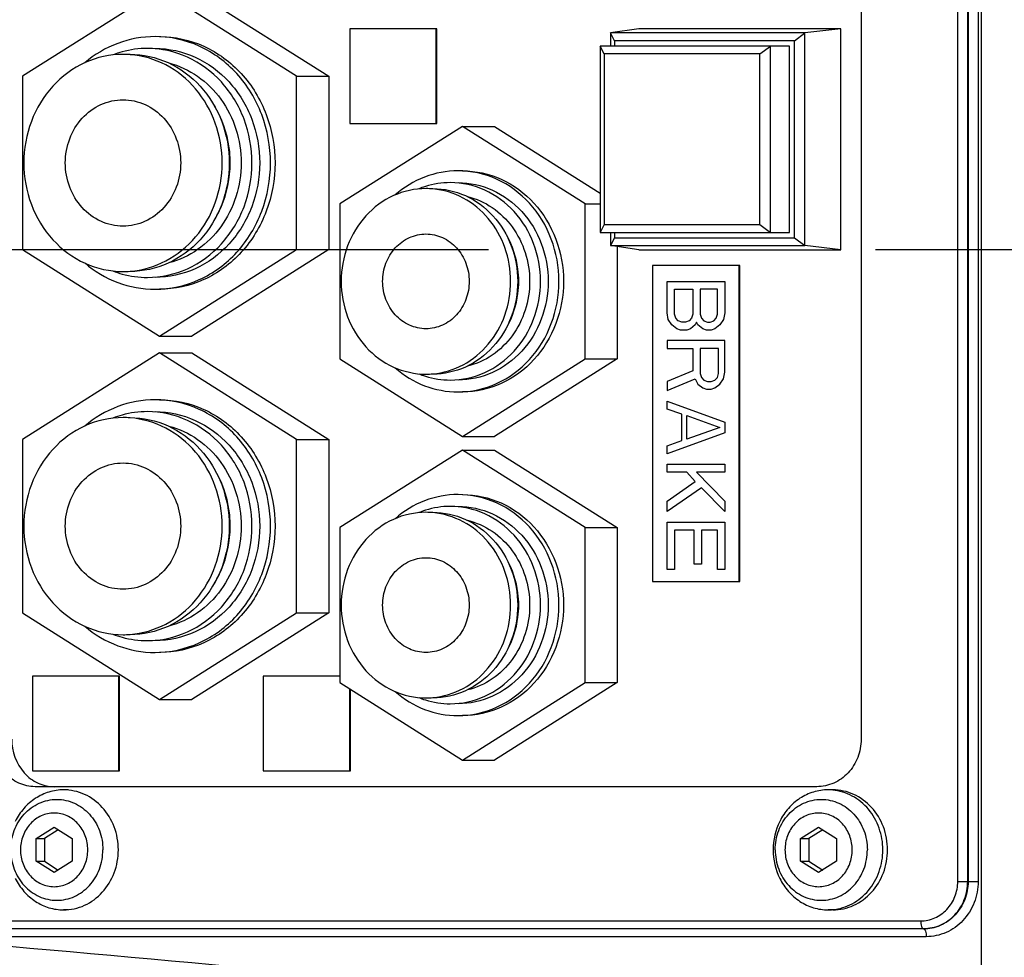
# Model space of a CAD drawing. Extents: x 0 to 594, y 0 to 420.
# Tile 61 of 104: x 322.37 to 328.6, y 179.64 to 185.58. Entities that reach past the tile are written whole.
import ezdxf

# ---------------------------------------------------------------- set-up
doc = ezdxf.new("R2010")
doc.units = 0
doc.header["$LTSCALE"] = 32.67
doc.linetypes.add('CENTER', pattern=[0.6, 0.375, -0.075, 0.075, -0.075])
doc.layers.get('0').update_dxf_attribs({"linetype": 'CONTINUOUS'})
for name, color, linetype in [('1_DESIGN', 7, 'CONTINUOUS'), ('ASSY', 7, 'CONTINUOUS'), ('AXIS', 7, 'CONTINUOUS'), ('CHAMFER', 7, 'CONTINUOUS'), ('CRV', 7, 'CONTINUOUS'), ('DRAFT', 7, 'CONTINUOUS'), ('DRIV_DIM', 7, 'CONTINUOUS'), ('ROUND', 7, 'CONTINUOUS')]:
    doc.layers.add(name, color=color, linetype=linetype)
doc.styles.get("Standard").update_dxf_attribs({"font": 'txt', "width": 0.8})
doc.dimstyles.new('DIMSTYLE_1', dxfattribs={"dimtxt": 3.8, "dimasz": 1.8, "dimexe": 2, "dimexo": 1.5, "dimgap": 1.9, "dimtad": 1, "dimdec": 3, "dimlfac": 10, "dimtxsty": 'STANDARD', "dimblk": 'OPEN', "dimblk1": 'OPEN', "dimblk2": 'OPEN', "dimcen": 0.09, "dimazin": 2, "dimtp": 0.5, "dimtm": 0.5, "dimtfac": 1, "dimtdec": -1, "dimtofl": 0, "dimtmove": 0, "dimatfit": 3, "dimtolj": 1})

# ---------------------------------------------------------------- blocks, each defined once
blk = doc.blocks.new('*D9')
at = {"layer": 'DRIV_DIM', "color": 2, "linetype": 'CONTINUOUS'}
for p, q in [((478.2292, 259.5495), (491.452, 274.2349)), ((297.6489, 184.1203), (289.0513, 184.1203))]:
    blk.add_line(p, q, dxfattribs=at)
for points in [[(488.3585, 273.4823), (490.1137, 272.7486), (489.1755, 274.4035)], [(290.4493, 185.9249), (291.0513, 184.1203), (291.6805, 185.9156)]]:
    blk.add_lwpolyline(points, dxfattribs=at)
for start, end in [(48, 114), (114, 180)]:
    blk.add_arc((410.3124, 184.1203), 119.2611, start, end, dxfattribs=at)
blk = doc.blocks.new('_OPEN')
at = {"color": 0, "linetype": 'BYBLOCK'}
for p, q in [((0, 0), (-1, 0.342)), ((-1, -0.342), (0, 0)), ((-1, 0), (0, 0))]:
    blk.add_line(p, q, dxfattribs=at)
blk = doc.blocks.new('*D10')
at = {"layer": 'DRIV_DIM', "color": 2, "linetype": 'CONTINUOUS'}
for p, q in [((302.1479, 184.1203), (289.0513, 184.1203)), ((478.2292, 108.6911), (491.452, 94.0057))]:
    blk.add_line(p, q, dxfattribs=at)
for points in [[(291.6805, 182.325), (291.0513, 184.1203), (290.4493, 182.3157)], [(489.1755, 93.8371), (490.1137, 95.492), (488.3585, 94.7583)]]:
    blk.add_lwpolyline(points, dxfattribs=at)
for start, end in [(180, 246), (246, 312)]:
    blk.add_arc((410.3124, 184.1203), 119.2611, start, end, dxfattribs=at)

msp = doc.modelspace()

# ---------------------------------------------------------------- linework, layer by layer
at = {"color": 7, "linetype": 'CONTINUOUS'}
for p, q in [((323.25346, 185.76728), (322.38559, 185.21879)), ((324.12133, 185.21879), (323.25346, 185.76728)), ((323.45683, 185.76728), (324.3247, 185.21879)), ((324.45766, 185.52031), (324.45766, 184.92031)), ((325.00986, 185.52031), (324.45766, 185.52031)), ((325.00579, 184.92031), (325.00579, 185.52031)), ((325.00986, 184.92031), (325.00986, 185.52031)), ((327.24359, 184.23031), (327.24359, 185.41031)), ((322.38559, 185.21879), (322.38559, 184.12183)), ((324.12133, 184.12183), (324.12133, 185.21879)), ((324.12133, 185.21879), (324.3247, 185.21879)), ((324.3247, 185.21879), (324.3247, 184.12183)), ((325.17191, 184.90181), (324.39539, 184.41106)), ((324.45766, 184.92031), (325.00986, 184.92031)), ((325.94842, 184.41106), (325.17191, 184.90181)), ((325.17191, 184.90181), (325.37527, 184.90181)), ((325.37527, 184.90181), (326.04358, 184.47944)), ((324.39539, 184.41106), (324.39539, 183.42956)), ((325.94842, 183.42956), (325.94842, 184.41106)), ((325.94842, 184.41106), (326.04358, 184.41106)), ((322.38559, 184.12183), (323.25346, 183.57335)), ((323.25346, 183.57335), (324.12133, 184.12183)), ((324.3247, 184.12183), (323.45683, 183.57335)), ((324.12133, 184.12183), (324.3247, 184.12183)), ((326.15179, 184.14032), (326.15179, 183.42956)), ((326.37611, 184.02031), (326.37611, 182.02031)), ((326.9283, 184.02031), (326.37611, 184.02031)), ((326.92423, 182.02031), (326.92423, 184.02031)), ((326.9283, 182.02031), (326.9283, 184.02031)), ((323.25346, 183.57335), (323.45683, 183.57335)), ((323.25346, 183.46728), (322.38559, 182.91879)), ((324.12133, 182.91879), (323.25346, 183.46728)), ((323.25346, 183.46728), (323.45683, 183.46728)), ((323.45683, 183.46728), (324.3247, 182.91879)), ((324.39539, 183.42956), (325.17191, 182.93882)), ((325.17191, 182.93882), (325.94842, 183.42956)), ((326.15179, 183.42956), (325.37527, 182.93882)), ((325.94842, 183.42956), (326.15179, 183.42956)), ((322.38559, 182.91879), (322.38559, 181.82183)), ((324.12133, 181.82183), (324.12133, 182.91879)), ((324.12133, 182.91879), (324.3247, 182.91879)), ((324.3247, 182.91879), (324.3247, 181.82183)), ((325.17191, 182.93882), (325.37527, 182.93882)), ((325.17191, 182.85181), (324.39539, 182.36106)), ((325.94842, 182.36106), (325.17191, 182.85181)), ((325.17191, 182.85181), (325.37527, 182.85181)), ((325.37527, 182.85181), (326.15179, 182.36106)), ((324.39539, 182.36106), (324.39539, 181.37956)), ((325.94842, 181.37956), (325.94842, 182.36106)), ((325.94842, 182.36106), (326.15179, 182.36106)), ((326.15179, 182.36106), (326.15179, 181.37956)), ((326.37611, 182.02031), (326.9283, 182.02031)), ((322.38559, 181.82183), (323.25346, 181.27335)), ((323.25346, 181.27335), (324.12133, 181.82183)), ((324.3247, 181.82183), (323.45683, 181.27335)), ((324.12133, 181.82183), (324.3247, 181.82183)), ((322.44786, 181.42031), (322.44786, 180.82031)), ((323.00006, 181.42031), (322.44786, 181.42031)), ((322.99599, 180.82031), (322.99599, 181.42031)), ((323.00006, 180.82031), (323.00006, 181.42031)), ((323.90953, 181.42031), (323.90953, 180.82031)), ((324.39539, 181.42031), (323.90953, 181.42031)), ((324.39539, 181.37956), (325.17191, 180.88882)), ((325.17191, 180.88882), (325.94842, 181.37956)), ((326.15179, 181.37956), (325.37527, 180.88882)), ((325.94842, 181.37956), (326.15179, 181.37956)), ((324.45766, 180.82031), (324.45766, 181.34021)), ((324.46173, 180.82031), (324.46173, 181.33764)), ((323.25346, 181.27335), (323.45683, 181.27335)), ((325.17191, 180.88882), (325.37527, 180.88882)), ((322.44786, 180.82031), (323.00006, 180.82031)), ((323.90953, 180.82031), (324.46173, 180.82031))]:
    msp.add_line(p, q, dxfattribs=at)
for centre, radius, start, end in [((323.17677, 184.78406), 0.61125, 90.055387, 105.233164), ((323.17943, 184.77517), 0.62053, 105.254386, 111.03627), ((323.0216, 184.78349), 0.57432, 85.541392, 89.99778), ((325.09815, 184.00868), 0.53709, 107.524636, 112.29582), ((324.94004, 184.01684), 0.49096, 84.784595, 89.996671), ((323.17943, 184.56546), 0.62053, 248.96373, 254.745614), ((323.17677, 184.55656), 0.61125, 254.766836, 269.944613), ((323.0216, 184.55713), 0.57432, 270.00222, 274.458608), ((325.09815, 183.83195), 0.53709, 247.70418, 252.475364), ((324.94004, 183.82378), 0.49096, 270.003329, 275.215405), ((323.17677, 182.48406), 0.61125, 90.055387, 105.233164), ((323.17943, 182.47517), 0.62053, 105.254386, 111.03627), ((323.0216, 182.48349), 0.57432, 85.541392, 89.99778), ((325.09815, 181.95868), 0.53709, 107.524636, 112.29582), ((324.94004, 181.96684), 0.49096, 84.784595, 89.996671), ((323.17943, 182.26546), 0.62053, 248.96373, 254.745614), ((323.17677, 182.25656), 0.61125, 254.766836, 269.944613), ((323.0216, 182.25713), 0.57432, 270.00222, 274.458608), ((325.09815, 181.78195), 0.53709, 247.70418, 252.475364), ((324.94004, 181.77378), 0.49096, 270.003329, 275.215405)]:
    msp.add_arc(centre, radius, start, end, dxfattribs=at)
for points, knots in [([(323.22499, 185.47031), (323.14516, 185.47031), (322.98268, 185.44071), (322.84106, 185.35643), (322.77887, 185.30397)], [0, 0, 0, 0, 0.4952407, 1, 1, 1, 1]), ([(323.95582, 184.67031), (323.95582, 184.77403), (323.91888, 184.98107), (323.75881, 185.24654), (323.51608, 185.42724), (323.3204, 185.47031), (323.22499, 185.47031)], [0, 0, 0, 0, 0.2603384, 0.5147449, 0.7605185, 1, 1, 1, 1]), ([(323.25346, 185.47031), (323.34887, 185.47031), (323.54455, 185.42724), (323.78729, 185.24654), (323.94735, 184.98107), (323.98429, 184.77403), (323.98429, 184.67031)], [0, 0, 0, 0, 0.2394815, 0.4852551, 0.7396616, 1, 1, 1, 1]), ([(323.8385, 184.67031), (323.8385, 184.76431), (323.80502, 184.95194), (323.65996, 185.19252), (323.43998, 185.35627), (323.26265, 185.39531), (323.17618, 185.39531)], [0, 0, 0, 0, 0.2603384, 0.5147448, 0.7605185, 1, 1, 1, 1]), ([(323.22499, 185.39531), (323.31145, 185.39531), (323.48879, 185.35627), (323.70877, 185.19252), (323.85383, 184.95194), (323.88731, 184.76431), (323.88731, 184.67031)], [0, 0, 0, 0, 0.2394815, 0.4852552, 0.7396616, 1, 1, 1, 1]), ([(323.02162, 185.35781), (322.93963, 185.35781), (322.77147, 185.32079), (322.56286, 185.16551), (322.42531, 184.93737), (322.39356, 184.75945), (322.39356, 184.67031)], [0, 0, 0, 0, 0.2394815, 0.4852551, 0.7396615, 1, 1, 1, 1]), ([(323.64968, 184.67031), (323.64968, 184.75548), (323.6207, 184.9255), (323.49479, 185.14661), (323.30237, 185.30378), (323.14454, 185.34997), (323.06625, 185.35607)], [0, 0, 0, 0, 0.259836, 0.5142195, 0.7604055, 1, 1, 1, 1]), ([(323.06636, 185.35781), (323.14836, 185.35781), (323.31652, 185.32079), (323.52512, 185.1655), (323.66267, 184.93737), (323.69442, 184.75945), (323.69442, 184.67031)], [0, 0, 0, 0, 0.2394815, 0.4852552, 0.7396616, 1, 1, 1, 1]), ([(323.31197, 185.30308), (323.37684, 185.2864), (323.50314, 185.2277), (323.65212, 185.07901), (323.74804, 184.88631), (323.76998, 184.74239), (323.76998, 184.67031)], [0, 0, 0, 0, 0.240257, 0.487299, 0.7414375, 1, 1, 1, 1]), ([(322.6562, 184.67031), (322.6562, 184.72217), (322.67467, 184.82569), (322.75471, 184.95842), (322.87608, 185.04877), (322.97392, 185.07031), (323.02162, 185.07031)], [0, 0, 0, 0, 0.2603383, 0.5147451, 0.7605186, 1, 1, 1, 1]), ([(323.02162, 185.07031), (323.06933, 185.07031), (323.16716, 185.04877), (323.28853, 184.95842), (323.36856, 184.82569), (323.38704, 184.72217), (323.38704, 184.67031)], [0, 0, 0, 0, 0.2394814, 0.485255, 0.7396618, 1, 1, 1, 1]), ([(323.70084, 184.67031), (323.70084, 184.70251), (323.69235, 184.82942), (323.64862, 184.95409), (323.59871, 185.03477)], [0, 0, 0, 0, 0.2533929, 1, 1, 1, 1]), ([(322.39356, 184.67031), (322.39356, 184.58118), (322.42531, 184.40325), (322.56286, 184.17512), (322.77147, 184.01983), (322.93963, 183.98281), (323.02162, 183.98281)], [0, 0, 0, 0, 0.2603385, 0.5147449, 0.7605185, 1, 1, 1, 1]), ([(323.02162, 184.27031), (322.97392, 184.27031), (322.87608, 184.29185), (322.75471, 184.3822), (322.67467, 184.51493), (322.6562, 184.61845), (322.6562, 184.67031)], [0, 0, 0, 0, 0.2394814, 0.4852549, 0.7396617, 1, 1, 1, 1]), ([(323.38704, 184.67031), (323.38704, 184.61845), (323.36856, 184.51493), (323.28853, 184.3822), (323.16716, 184.29185), (323.06933, 184.27031), (323.02162, 184.27031)], [0, 0, 0, 0, 0.2603382, 0.514745, 0.7605186, 1, 1, 1, 1]), ([(323.06625, 183.98455), (323.14454, 183.99066), (323.30237, 184.03685), (323.49479, 184.19401), (323.6207, 184.41512), (323.64968, 184.58514), (323.64968, 184.67031)], [0, 0, 0, 0, 0.2395945, 0.4857805, 0.740164, 1, 1, 1, 1]), ([(323.69442, 184.67031), (323.69442, 184.58118), (323.66267, 184.40325), (323.52512, 184.17512), (323.31652, 184.01983), (323.14836, 183.98281), (323.06636, 183.98281)], [0, 0, 0, 0, 0.2603384, 0.5147448, 0.7605185, 1, 1, 1, 1]), ([(323.17618, 183.94531), (323.26265, 183.94531), (323.43998, 183.98435), (323.65996, 184.14811), (323.80502, 184.38869), (323.8385, 184.57632), (323.8385, 184.67031)], [0, 0, 0, 0, 0.2394815, 0.4852552, 0.7396616, 1, 1, 1, 1]), ([(323.88731, 184.67031), (323.88731, 184.57632), (323.85383, 184.38869), (323.70877, 184.14811), (323.48879, 183.98435), (323.31145, 183.94531), (323.22499, 183.94531)], [0, 0, 0, 0, 0.2603384, 0.5147448, 0.7605185, 1, 1, 1, 1]), ([(323.22499, 183.87031), (323.3204, 183.87031), (323.51608, 183.91339), (323.75881, 184.09409), (323.91888, 184.35955), (323.95582, 184.56659), (323.95582, 184.67031)], [0, 0, 0, 0, 0.2394815, 0.4852551, 0.7396616, 1, 1, 1, 1]), ([(323.98429, 184.67031), (323.98429, 184.56659), (323.94735, 184.35955), (323.78729, 184.09409), (323.54455, 183.91339), (323.34887, 183.87031), (323.25346, 183.87031)], [0, 0, 0, 0, 0.2603384, 0.5147449, 0.7605185, 1, 1, 1, 1]), ([(323.76998, 184.67031), (323.76998, 184.59823), (323.74804, 184.45432), (323.65212, 184.26161), (323.50314, 184.11292), (323.37684, 184.05422), (323.31197, 184.03754)], [0, 0, 0, 0, 0.2585625, 0.512701, 0.759743, 1, 1, 1, 1]), ([(323.59871, 184.30585), (323.61531, 184.33268), (323.67442, 184.44542), (323.70084, 184.57478), (323.70084, 184.67031)], [0, 0, 0, 0, 0.2482323, 1, 1, 1, 1]), ([(325.14343, 184.62031), (325.07178, 184.62031), (324.92581, 184.59301), (324.79955, 184.51549), (324.7445, 184.4674)], [0, 0, 0, 0, 0.4950203, 1, 1, 1, 1]), ([(325.78291, 183.92031), (325.78291, 184.01107), (325.75059, 184.19222), (325.61053, 184.42451), (325.39814, 184.58262), (325.22692, 184.62031), (325.14343, 184.62031)], [0, 0, 0, 0, 0.2603384, 0.5147449, 0.7605186, 1, 1, 1, 1]), ([(325.17191, 184.62031), (325.25539, 184.62031), (325.42661, 184.58262), (325.639, 184.42451), (325.77906, 184.19222), (325.81138, 184.01107), (325.81138, 183.92031)], [0, 0, 0, 0, 0.2394814, 0.4852551, 0.7396616, 1, 1, 1, 1]), ([(325.66559, 183.92031), (325.66559, 184.00134), (325.63673, 184.16309), (325.51168, 184.37049), (325.32204, 184.51166), (325.16917, 184.54531), (325.09463, 184.54531)], [0, 0, 0, 0, 0.2603384, 0.5147449, 0.7605186, 1, 1, 1, 1]), ([(325.14343, 184.54531), (325.21797, 184.54531), (325.37085, 184.51166), (325.56048, 184.37049), (325.68553, 184.16309), (325.7144, 184.00134), (325.7144, 183.92031)], [0, 0, 0, 0, 0.2394814, 0.4852551, 0.7396616, 1, 1, 1, 1]), ([(324.94007, 184.50781), (324.87, 184.50781), (324.7263, 184.47618), (324.54804, 184.34348), (324.43049, 184.14853), (324.40336, 183.99648), (324.40336, 183.92031)], [0, 0, 0, 0, 0.2394815, 0.4852551, 0.7396617, 1, 1, 1, 1]), ([(325.47677, 183.92031), (325.47677, 183.99252), (325.4524, 184.13666), (325.34645, 184.32455), (325.18434, 184.45903), (325.051, 184.49972), (324.98467, 184.50578)], [0, 0, 0, 0, 0.2597459, 0.5141202, 0.7603746, 1, 1, 1, 1]), ([(324.98481, 184.50781), (325.05487, 184.50781), (325.19857, 184.47618), (325.37683, 184.34348), (325.49438, 184.14852), (325.52151, 183.99648), (325.52151, 183.92031)], [0, 0, 0, 0, 0.2394815, 0.4852552, 0.7396617, 1, 1, 1, 1]), ([(325.20287, 184.45739), (325.25847, 184.44397), (325.36702, 184.39518), (325.49538, 184.2692), (325.57813, 184.1049), (325.59707, 183.98191), (325.59707, 183.92031)], [0, 0, 0, 0, 0.2401804, 0.4871538, 0.7413228, 1, 1, 1, 1]), ([(324.666, 183.92031), (324.666, 183.95921), (324.67986, 184.03685), (324.73988, 184.1364), (324.83091, 184.20416), (324.90429, 184.22031), (324.94007, 184.22031)], [0, 0, 0, 0, 0.2603376, 0.5147448, 0.7605186, 1, 1, 1, 1]), ([(324.94007, 184.22031), (324.97584, 184.22031), (325.04922, 184.20416), (325.14025, 184.13639), (325.20027, 184.03684), (325.21413, 183.95921), (325.21413, 183.92031)], [0, 0, 0, 0, 0.2394814, 0.4852553, 0.7396625, 1, 1, 1, 1]), ([(325.52793, 183.92031), (325.52793, 183.94588), (325.52158, 184.04684), (325.489, 184.14623), (325.45156, 184.21179)], [0, 0, 0, 0, 0.2529922, 1, 1, 1, 1]), ([(322.77887, 184.03665), (322.84106, 183.98419), (322.98268, 183.89991), (323.14516, 183.87031), (323.22499, 183.87031)], [0, 0, 0, 0, 0.5047593, 1, 1, 1, 1]), ([(324.40336, 183.92031), (324.40336, 183.84414), (324.43049, 183.6921), (324.54804, 183.49714), (324.7263, 183.36444), (324.87, 183.33281), (324.94007, 183.33281)], [0, 0, 0, 0, 0.2603383, 0.5147449, 0.7605185, 1, 1, 1, 1]), ([(324.94007, 183.62031), (324.90429, 183.62031), (324.83091, 183.63646), (324.73988, 183.70423), (324.67986, 183.80378), (324.666, 183.88142), (324.666, 183.92031)], [0, 0, 0, 0, 0.2394814, 0.4852552, 0.7396624, 1, 1, 1, 1]), ([(325.21413, 183.92031), (325.21413, 183.88142), (325.20027, 183.80378), (325.14025, 183.70423), (325.04922, 183.63647), (324.97584, 183.62031), (324.94007, 183.62031)], [0, 0, 0, 0, 0.2603375, 0.5147447, 0.7605186, 1, 1, 1, 1]), ([(324.98467, 183.33485), (325.051, 183.3409), (325.18434, 183.3816), (325.34645, 183.51607), (325.4524, 183.70397), (325.47677, 183.84811), (325.47677, 183.92031)], [0, 0, 0, 0, 0.2396254, 0.4858798, 0.7402541, 1, 1, 1, 1]), ([(325.52151, 183.92031), (325.52151, 183.84414), (325.49438, 183.6921), (325.37683, 183.49715), (325.19857, 183.36445), (325.05487, 183.33281), (324.98481, 183.33281)], [0, 0, 0, 0, 0.2603383, 0.5147448, 0.7605185, 1, 1, 1, 1]), ([(325.09463, 183.29531), (325.16917, 183.29531), (325.32204, 183.32896), (325.51168, 183.47014), (325.63673, 183.67753), (325.66559, 183.83928), (325.66559, 183.92031)], [0, 0, 0, 0, 0.2394814, 0.4852551, 0.7396616, 1, 1, 1, 1]), ([(325.7144, 183.92031), (325.7144, 183.83928), (325.68553, 183.67753), (325.56048, 183.47014), (325.37085, 183.32896), (325.21797, 183.29531), (325.14343, 183.29531)], [0, 0, 0, 0, 0.2603384, 0.5147449, 0.7605186, 1, 1, 1, 1]), ([(325.14343, 183.22031), (325.22692, 183.22031), (325.39814, 183.258), (325.61053, 183.41611), (325.75059, 183.6484), (325.78291, 183.82956), (325.78291, 183.92031)], [0, 0, 0, 0, 0.2394814, 0.4852551, 0.7396616, 1, 1, 1, 1]), ([(325.81138, 183.92031), (325.81138, 183.82956), (325.77906, 183.6484), (325.639, 183.41611), (325.42661, 183.258), (325.25539, 183.22031), (325.17191, 183.22031)], [0, 0, 0, 0, 0.2603384, 0.5147449, 0.7605186, 1, 1, 1, 1]), ([(325.59707, 183.92031), (325.59707, 183.85871), (325.57813, 183.73572), (325.49538, 183.57142), (325.36702, 183.44545), (325.25847, 183.39665), (325.20287, 183.38323)], [0, 0, 0, 0, 0.2586772, 0.5128462, 0.7598196, 1, 1, 1, 1]), ([(325.45156, 183.62883), (325.489, 183.69439), (325.52158, 183.79378), (325.52793, 183.89474), (325.52793, 183.92031)], [0, 0, 0, 0, 0.7470078, 1, 1, 1, 1]), ([(324.7445, 183.37322), (324.79955, 183.32513), (324.92581, 183.24761), (325.07178, 183.22031), (325.14343, 183.22031)], [0, 0, 0, 0, 0.5049797, 1, 1, 1, 1]), ([(323.22499, 183.17031), (323.14516, 183.17031), (322.98268, 183.14071), (322.84106, 183.05643), (322.77887, 183.00397)], [0, 0, 0, 0, 0.4952407, 1, 1, 1, 1]), ([(323.95582, 182.37031), (323.95582, 182.47403), (323.91888, 182.68107), (323.75881, 182.94654), (323.51608, 183.12724), (323.3204, 183.17031), (323.22499, 183.17031)], [0, 0, 0, 0, 0.2603384, 0.5147449, 0.7605185, 1, 1, 1, 1]), ([(323.25346, 183.17031), (323.34887, 183.17031), (323.54455, 183.12724), (323.78729, 182.94654), (323.94735, 182.68107), (323.98429, 182.47403), (323.98429, 182.37031)], [0, 0, 0, 0, 0.2394815, 0.4852551, 0.7396616, 1, 1, 1, 1]), ([(323.8385, 182.37031), (323.8385, 182.46431), (323.80502, 182.65194), (323.65996, 182.89252), (323.43998, 183.05627), (323.26265, 183.09531), (323.17618, 183.09531)], [0, 0, 0, 0, 0.2603384, 0.5147448, 0.7605185, 1, 1, 1, 1]), ([(323.22499, 183.09531), (323.31145, 183.09531), (323.48879, 183.05627), (323.70877, 182.89252), (323.85383, 182.65194), (323.88731, 182.46431), (323.88731, 182.37031)], [0, 0, 0, 0, 0.2394815, 0.4852552, 0.7396616, 1, 1, 1, 1]), ([(323.02162, 183.05781), (322.93963, 183.05781), (322.77147, 183.02079), (322.56286, 182.86551), (322.42531, 182.63737), (322.39356, 182.45945), (322.39356, 182.37031)], [0, 0, 0, 0, 0.2394815, 0.4852551, 0.7396615, 1, 1, 1, 1]), ([(323.64968, 182.37031), (323.64968, 182.45548), (323.6207, 182.6255), (323.49479, 182.84661), (323.30237, 183.00378), (323.14454, 183.04997), (323.06625, 183.05607)], [0, 0, 0, 0, 0.259836, 0.5142195, 0.7604055, 1, 1, 1, 1]), ([(323.06636, 183.05781), (323.14836, 183.05781), (323.31652, 183.02079), (323.52512, 182.8655), (323.66267, 182.63737), (323.69442, 182.45945), (323.69442, 182.37031)], [0, 0, 0, 0, 0.2394815, 0.4852552, 0.7396616, 1, 1, 1, 1]), ([(323.31197, 183.00308), (323.37684, 182.9864), (323.50314, 182.9277), (323.65212, 182.77901), (323.74804, 182.58631), (323.76998, 182.44239), (323.76998, 182.37031)], [0, 0, 0, 0, 0.240257, 0.487299, 0.7414375, 1, 1, 1, 1]), ([(322.6562, 182.37031), (322.6562, 182.42217), (322.67467, 182.52569), (322.75471, 182.65842), (322.87608, 182.74877), (322.97392, 182.77031), (323.02162, 182.77031)], [0, 0, 0, 0, 0.2603383, 0.5147451, 0.7605186, 1, 1, 1, 1]), ([(323.02162, 182.77031), (323.06933, 182.77031), (323.16716, 182.74877), (323.28853, 182.65842), (323.36856, 182.52569), (323.38704, 182.42217), (323.38704, 182.37031)], [0, 0, 0, 0, 0.2394814, 0.485255, 0.7396618, 1, 1, 1, 1]), ([(323.70084, 182.37031), (323.70084, 182.40251), (323.69235, 182.52942), (323.64862, 182.65409), (323.59871, 182.73477)], [0, 0, 0, 0, 0.2533929, 1, 1, 1, 1]), ([(325.14343, 182.57031), (325.07178, 182.57031), (324.92581, 182.54301), (324.79955, 182.46549), (324.7445, 182.4174)], [0, 0, 0, 0, 0.4950203, 1, 1, 1, 1]), ([(325.78291, 181.87031), (325.78291, 181.96107), (325.75059, 182.14222), (325.61053, 182.37451), (325.39814, 182.53262), (325.22692, 182.57031), (325.14343, 182.57031)], [0, 0, 0, 0, 0.2603384, 0.5147449, 0.7605186, 1, 1, 1, 1]), ([(325.17191, 182.57031), (325.25539, 182.57031), (325.42661, 182.53262), (325.639, 182.37451), (325.77906, 182.14222), (325.81138, 181.96107), (325.81138, 181.87031)], [0, 0, 0, 0, 0.2394814, 0.4852551, 0.7396616, 1, 1, 1, 1]), ([(325.66559, 181.87031), (325.66559, 181.95134), (325.63673, 182.11309), (325.51168, 182.32049), (325.32204, 182.46166), (325.16917, 182.49531), (325.09463, 182.49531)], [0, 0, 0, 0, 0.2603384, 0.5147449, 0.7605186, 1, 1, 1, 1]), ([(325.14343, 182.49531), (325.21797, 182.49531), (325.37085, 182.46166), (325.56048, 182.32049), (325.68553, 182.11309), (325.7144, 181.95134), (325.7144, 181.87031)], [0, 0, 0, 0, 0.2394814, 0.4852551, 0.7396616, 1, 1, 1, 1]), ([(324.94007, 182.45781), (324.87, 182.45781), (324.7263, 182.42618), (324.54804, 182.29348), (324.43049, 182.09853), (324.40336, 181.94648), (324.40336, 181.87031)], [0, 0, 0, 0, 0.2394815, 0.4852551, 0.7396617, 1, 1, 1, 1]), ([(325.47677, 181.87031), (325.47677, 181.94252), (325.4524, 182.08666), (325.34645, 182.27455), (325.18434, 182.40903), (325.051, 182.44972), (324.98467, 182.45578)], [0, 0, 0, 0, 0.2597459, 0.5141202, 0.7603746, 1, 1, 1, 1]), ([(324.98481, 182.45781), (325.05487, 182.45781), (325.19857, 182.42618), (325.37683, 182.29348), (325.49438, 182.09852), (325.52151, 181.94648), (325.52151, 181.87031)], [0, 0, 0, 0, 0.2394815, 0.4852552, 0.7396617, 1, 1, 1, 1]), ([(325.20287, 182.40739), (325.25847, 182.39397), (325.36702, 182.34518), (325.49538, 182.2192), (325.57813, 182.0549), (325.59707, 181.93191), (325.59707, 181.87031)], [0, 0, 0, 0, 0.2401804, 0.4871538, 0.7413228, 1, 1, 1, 1]), ([(322.39356, 182.37031), (322.39356, 182.28118), (322.42531, 182.10325), (322.56286, 181.87512), (322.77147, 181.71983), (322.93963, 181.68281), (323.02162, 181.68281)], [0, 0, 0, 0, 0.2603385, 0.5147449, 0.7605185, 1, 1, 1, 1]), ([(323.02162, 181.97031), (322.97392, 181.97031), (322.87608, 181.99185), (322.75471, 182.0822), (322.67467, 182.21493), (322.6562, 182.31845), (322.6562, 182.37031)], [0, 0, 0, 0, 0.2394814, 0.4852549, 0.7396617, 1, 1, 1, 1]), ([(323.38704, 182.37031), (323.38704, 182.31845), (323.36856, 182.21493), (323.28853, 182.0822), (323.16716, 181.99185), (323.06933, 181.97031), (323.02162, 181.97031)], [0, 0, 0, 0, 0.2603382, 0.514745, 0.7605186, 1, 1, 1, 1]), ([(323.06625, 181.68455), (323.14454, 181.69066), (323.30237, 181.73685), (323.49479, 181.89401), (323.6207, 182.11512), (323.64968, 182.28514), (323.64968, 182.37031)], [0, 0, 0, 0, 0.2395945, 0.4857805, 0.740164, 1, 1, 1, 1]), ([(323.69442, 182.37031), (323.69442, 182.28118), (323.66267, 182.10325), (323.52512, 181.87512), (323.31652, 181.71983), (323.14836, 181.68281), (323.06636, 181.68281)], [0, 0, 0, 0, 0.2603384, 0.5147448, 0.7605185, 1, 1, 1, 1]), ([(323.17618, 181.64531), (323.26265, 181.64531), (323.43998, 181.68435), (323.65996, 181.84811), (323.80502, 182.08869), (323.8385, 182.27632), (323.8385, 182.37031)], [0, 0, 0, 0, 0.2394815, 0.4852552, 0.7396616, 1, 1, 1, 1]), ([(323.88731, 182.37031), (323.88731, 182.27632), (323.85383, 182.08869), (323.70877, 181.84811), (323.48879, 181.68435), (323.31145, 181.64531), (323.22499, 181.64531)], [0, 0, 0, 0, 0.2603384, 0.5147448, 0.7605185, 1, 1, 1, 1]), ([(323.22499, 181.57031), (323.3204, 181.57031), (323.51608, 181.61339), (323.75881, 181.79409), (323.91888, 182.05955), (323.95582, 182.26659), (323.95582, 182.37031)], [0, 0, 0, 0, 0.2394815, 0.4852551, 0.7396616, 1, 1, 1, 1]), ([(323.98429, 182.37031), (323.98429, 182.26659), (323.94735, 182.05955), (323.78729, 181.79409), (323.54455, 181.61339), (323.34887, 181.57031), (323.25346, 181.57031)], [0, 0, 0, 0, 0.2603384, 0.5147449, 0.7605185, 1, 1, 1, 1]), ([(323.76998, 182.37031), (323.76998, 182.29823), (323.74804, 182.15432), (323.65212, 181.96161), (323.50314, 181.81292), (323.37684, 181.75422), (323.31197, 181.73754)], [0, 0, 0, 0, 0.2585625, 0.512701, 0.759743, 1, 1, 1, 1]), ([(323.59871, 182.00585), (323.61531, 182.03268), (323.67442, 182.14542), (323.70084, 182.27478), (323.70084, 182.37031)], [0, 0, 0, 0, 0.2482323, 1, 1, 1, 1]), ([(324.666, 181.87031), (324.666, 181.90921), (324.67986, 181.98685), (324.73988, 182.0864), (324.83091, 182.15416), (324.90429, 182.17031), (324.94007, 182.17031)], [0, 0, 0, 0, 0.2603376, 0.5147448, 0.7605186, 1, 1, 1, 1]), ([(324.94007, 182.17031), (324.97584, 182.17031), (325.04922, 182.15416), (325.14025, 182.08639), (325.20027, 181.98684), (325.21413, 181.90921), (325.21413, 181.87031)], [0, 0, 0, 0, 0.2394814, 0.4852553, 0.7396625, 1, 1, 1, 1]), ([(325.52793, 181.87031), (325.52793, 181.89588), (325.52158, 181.99684), (325.489, 182.09623), (325.45156, 182.16179)], [0, 0, 0, 0, 0.2529922, 1, 1, 1, 1]), ([(324.40336, 181.87031), (324.40336, 181.79414), (324.43049, 181.6421), (324.54804, 181.44714), (324.7263, 181.31444), (324.87, 181.28281), (324.94007, 181.28281)], [0, 0, 0, 0, 0.2603383, 0.5147449, 0.7605185, 1, 1, 1, 1]), ([(324.94007, 181.57031), (324.90429, 181.57031), (324.83091, 181.58646), (324.73988, 181.65423), (324.67986, 181.75378), (324.666, 181.83142), (324.666, 181.87031)], [0, 0, 0, 0, 0.2394814, 0.4852552, 0.7396624, 1, 1, 1, 1]), ([(325.21413, 181.87031), (325.21413, 181.83142), (325.20027, 181.75378), (325.14025, 181.65423), (325.04922, 181.58647), (324.97584, 181.57031), (324.94007, 181.57031)], [0, 0, 0, 0, 0.2603375, 0.5147447, 0.7605186, 1, 1, 1, 1]), ([(324.98467, 181.28485), (325.051, 181.2909), (325.18434, 181.3316), (325.34645, 181.46607), (325.4524, 181.65397), (325.47677, 181.79811), (325.47677, 181.87031)], [0, 0, 0, 0, 0.2396254, 0.4858798, 0.7402541, 1, 1, 1, 1]), ([(325.52151, 181.87031), (325.52151, 181.79414), (325.49438, 181.6421), (325.37683, 181.44715), (325.19857, 181.31445), (325.05487, 181.28281), (324.98481, 181.28281)], [0, 0, 0, 0, 0.2603383, 0.5147448, 0.7605185, 1, 1, 1, 1]), ([(325.09463, 181.24531), (325.16917, 181.24531), (325.32204, 181.27896), (325.51168, 181.42014), (325.63673, 181.62753), (325.66559, 181.78928), (325.66559, 181.87031)], [0, 0, 0, 0, 0.2394814, 0.4852551, 0.7396616, 1, 1, 1, 1]), ([(325.7144, 181.87031), (325.7144, 181.78928), (325.68553, 181.62753), (325.56048, 181.42014), (325.37085, 181.27896), (325.21797, 181.24531), (325.14343, 181.24531)], [0, 0, 0, 0, 0.2603384, 0.5147449, 0.7605186, 1, 1, 1, 1]), ([(325.14343, 181.17031), (325.22692, 181.17031), (325.39814, 181.208), (325.61053, 181.36611), (325.75059, 181.5984), (325.78291, 181.77956), (325.78291, 181.87031)], [0, 0, 0, 0, 0.2394814, 0.4852551, 0.7396616, 1, 1, 1, 1]), ([(325.81138, 181.87031), (325.81138, 181.77956), (325.77906, 181.5984), (325.639, 181.36611), (325.42661, 181.208), (325.25539, 181.17031), (325.17191, 181.17031)], [0, 0, 0, 0, 0.2603384, 0.5147449, 0.7605186, 1, 1, 1, 1]), ([(325.59707, 181.87031), (325.59707, 181.80871), (325.57813, 181.68572), (325.49538, 181.52142), (325.36702, 181.39545), (325.25847, 181.34665), (325.20287, 181.33323)], [0, 0, 0, 0, 0.2586772, 0.5128462, 0.7598196, 1, 1, 1, 1]), ([(325.45156, 181.57883), (325.489, 181.64439), (325.52158, 181.74378), (325.52793, 181.84474), (325.52793, 181.87031)], [0, 0, 0, 0, 0.7470078, 1, 1, 1, 1]), ([(322.77887, 181.73665), (322.84106, 181.68419), (322.98268, 181.59991), (323.14516, 181.57031), (323.22499, 181.57031)], [0, 0, 0, 0, 0.5047593, 1, 1, 1, 1]), ([(324.7445, 181.32322), (324.79955, 181.27513), (324.92581, 181.19761), (325.07178, 181.17031), (325.14343, 181.17031)], [0, 0, 0, 0, 0.5049797, 1, 1, 1, 1])]:
    msp.add_open_spline(points, degree=3, knots=knots, dxfattribs=at)
for points in [[(325.09463, 184.54531), (325.04126, 184.54531), (324.98731, 184.5369), (324.93642, 184.52084)], [(324.93642, 183.31978), (324.98731, 183.30372), (325.04126, 183.29531), (325.09463, 183.29531)], [(325.09463, 182.49531), (325.04126, 182.49531), (324.98731, 182.4869), (324.93642, 182.47084)], [(324.93642, 181.26978), (324.98731, 181.25372), (325.04126, 181.24531), (325.09463, 181.24531)]]:
    msp.add_open_spline(points, degree=3, dxfattribs=at)
at = {"layer": '1_DESIGN', "color": 7, "linetype": 'CONTINUOUS'}
for p, q in [((322.47131, 180.39248), (322.58551, 180.46465)), ((322.61195, 180.44794), (322.52419, 180.39248)), ((322.58551, 180.46465), (322.6997, 180.39248)), ((327.31311, 180.39248), (327.4273, 180.46465)), ((327.45374, 180.44794), (327.36598, 180.39248)), ((327.4273, 180.46465), (327.54149, 180.39248)), ((322.47131, 180.24814), (322.47131, 180.39248)), ((322.47131, 180.39248), (322.52419, 180.39248)), ((322.52419, 180.39248), (322.52419, 180.24814)), ((322.6997, 180.39248), (322.6997, 180.24814)), ((327.31311, 180.24814), (327.31311, 180.39248)), ((327.31311, 180.39248), (327.36598, 180.39248)), ((327.36598, 180.39248), (327.36598, 180.24814)), ((327.54149, 180.39248), (327.54149, 180.24814)), ((322.58551, 180.17597), (322.47131, 180.24814)), ((322.47131, 180.24814), (322.52419, 180.24814)), ((322.52419, 180.24814), (322.61195, 180.19268)), ((322.6997, 180.24814), (322.58551, 180.17597)), ((327.4273, 180.17597), (327.31311, 180.24814)), ((327.31311, 180.24814), (327.36598, 180.24814)), ((327.36598, 180.24814), (327.45374, 180.19268)), ((327.54149, 180.24814), (327.4273, 180.17597))]:
    msp.add_line(p, q, dxfattribs=at)
for centre, start, end in [((327.48693, 180.38273), 84.626996, 89.996448), ((327.48693, 180.25789), 270.003552, 275.373004)]:
    msp.add_arc(centre, 0.31758, start, end, dxfattribs=at)
for points, knots in [([(322.64516, 180.70031), (322.61406, 180.70031), (322.55108, 180.69094), (322.46416, 180.64997), (322.39058, 180.5854), (322.35418, 180.53026), (322.3396, 180.50066)], [0, 0, 0, 0, 0.2432958, 0.4898437, 0.7418786, 1, 1, 1, 1]), ([(322.99231, 180.32031), (322.99231, 180.36958), (322.97476, 180.46792), (322.89873, 180.59402), (322.78343, 180.67985), (322.69048, 180.70031), (322.64516, 180.70031)], [0, 0, 0, 0, 0.2603379, 0.5147448, 0.7605184, 1, 1, 1, 1]), ([(327.48695, 180.70031), (327.45586, 180.70031), (327.39287, 180.69094), (327.30595, 180.64997), (327.23237, 180.5854), (327.19597, 180.53026), (327.18139, 180.50066)], [0, 0, 0, 0, 0.2432958, 0.4898437, 0.7418786, 1, 1, 1, 1]), ([(327.8341, 180.32031), (327.8341, 180.36694), (327.81839, 180.46001), (327.75008, 180.5814), (327.64554, 180.6684), (327.5595, 180.69489), (327.51667, 180.69892)], [0, 0, 0, 0, 0.2597265, 0.514099, 0.7603677, 1, 1, 1, 1]), ([(322.64516, 179.94031), (322.69048, 179.94031), (322.78343, 179.96077), (322.89873, 180.0466), (322.97476, 180.1727), (322.99231, 180.27104), (322.99231, 180.32031)], [0, 0, 0, 0, 0.2394816, 0.4852552, 0.7396621, 1, 1, 1, 1]), ([(327.51667, 179.94171), (327.5595, 179.94573), (327.64554, 179.97222), (327.75008, 180.05922), (327.81839, 180.18061), (327.8341, 180.27369), (327.8341, 180.32031)], [0, 0, 0, 0, 0.2396323, 0.485901, 0.7402735, 1, 1, 1, 1]), ([(322.3396, 180.13996), (322.35418, 180.11037), (322.39058, 180.05522), (322.46416, 179.99065), (322.55108, 179.94969), (322.61406, 179.94031), (322.64516, 179.94031)], [0, 0, 0, 0, 0.2581214, 0.5101563, 0.7567042, 1, 1, 1, 1]), ([(327.18139, 180.13996), (327.19597, 180.11037), (327.23237, 180.05522), (327.30595, 179.99065), (327.39287, 179.94969), (327.45586, 179.94031), (327.48695, 179.94031)], [0, 0, 0, 0, 0.2581214, 0.5101563, 0.7567042, 1, 1, 1, 1])]:
    msp.add_open_spline(points, degree=3, knots=knots, dxfattribs=at)
at = {"layer": '1_DESIGN', "color": 9, "linetype": 'CONTINUOUS'}
for points, knots in [([(322.31059, 180.32031), (322.31059, 180.36172), (322.32535, 180.44439), (322.38922, 180.55039), (322.4863, 180.62254), (322.6024, 180.64822), (322.7185, 180.62254), (322.81558, 180.55039), (322.87944, 180.44439), (322.89421, 180.36172), (322.89421, 180.32031)], [0, 0, 0, 0, 0.1301685, 0.2573724, 0.3802592, 0.5, 0.6197408, 0.7426276, 0.8698315, 1, 1, 1, 1]), ([(327.15238, 180.32031), (327.15238, 180.36172), (327.16714, 180.44439), (327.23101, 180.55039), (327.32809, 180.62254), (327.44419, 180.64822), (327.56029, 180.62254), (327.65737, 180.55039), (327.72123, 180.44439), (327.736, 180.36172), (327.736, 180.32031)], [0, 0, 0, 0, 0.1301685, 0.2573724, 0.3802592, 0.5, 0.6197408, 0.7426276, 0.8698315, 1, 1, 1, 1]), ([(322.79867, 180.32031), (322.79867, 180.35056), (322.78788, 180.41095), (322.74123, 180.48838), (322.67032, 180.54108), (322.58551, 180.55984), (322.5007, 180.54108), (322.42978, 180.48838), (322.38313, 180.41095), (322.37235, 180.35056), (322.37235, 180.32031)], [0, 0, 0, 0, 0.1301684, 0.2573724, 0.3802592, 0.5, 0.6197408, 0.7426276, 0.8698316, 1, 1, 1, 1]), ([(327.64046, 180.32031), (327.64046, 180.35056), (327.62968, 180.41095), (327.58302, 180.48838), (327.51211, 180.54108), (327.4273, 180.55984), (327.34249, 180.54108), (327.27157, 180.48838), (327.22492, 180.41095), (327.21414, 180.35056), (327.21414, 180.32031)], [0, 0, 0, 0, 0.1301684, 0.2573724, 0.3802592, 0.5, 0.6197408, 0.7426276, 0.8698316, 1, 1, 1, 1]), ([(322.31059, 180.32031), (322.31059, 180.2789), (322.32535, 180.19623), (322.38922, 180.09024), (322.4863, 180.01809), (322.6024, 179.9924), (322.7185, 180.01809), (322.81558, 180.09024), (322.87944, 180.19623), (322.89421, 180.2789), (322.89421, 180.32031)], [0, 0, 0, 0, 0.1301685, 0.2573724, 0.3802592, 0.5, 0.6197408, 0.7426276, 0.8698315, 1, 1, 1, 1]), ([(322.37235, 180.32031), (322.37235, 180.29006), (322.38313, 180.22967), (322.42978, 180.15225), (322.5007, 180.09954), (322.58551, 180.08078), (322.67032, 180.09954), (322.74123, 180.15225), (322.78788, 180.22967), (322.79867, 180.29006), (322.79867, 180.32031)], [0, 0, 0, 0, 0.1301684, 0.2573724, 0.3802592, 0.5, 0.6197408, 0.7426276, 0.8698316, 1, 1, 1, 1]), ([(327.15238, 180.32031), (327.15238, 180.2789), (327.16714, 180.19623), (327.23101, 180.09024), (327.32809, 180.01809), (327.44419, 179.9924), (327.56029, 180.01809), (327.65737, 180.09024), (327.72123, 180.19623), (327.736, 180.2789), (327.736, 180.32031)], [0, 0, 0, 0, 0.1301685, 0.2573724, 0.3802592, 0.5, 0.6197408, 0.7426276, 0.8698315, 1, 1, 1, 1]), ([(327.21414, 180.32031), (327.21414, 180.29006), (327.22492, 180.22967), (327.27157, 180.15225), (327.34249, 180.09954), (327.4273, 180.08078), (327.51211, 180.09954), (327.58302, 180.15225), (327.62968, 180.22967), (327.64046, 180.29006), (327.64046, 180.32031)], [0, 0, 0, 0, 0.1301684, 0.2573724, 0.3802592, 0.5, 0.6197408, 0.7426276, 0.8698316, 1, 1, 1, 1])]:
    msp.add_open_spline(points, degree=3, knots=knots, dxfattribs=at)
at = {"layer": '1_DESIGN', "color": 7, "linetype": 'CONTINUOUS'}
for points in [[(327.18139, 180.50066), (327.15412, 180.44529), (327.13939, 180.38204), (327.13939, 180.32031)], [(327.13939, 180.32031), (327.13939, 180.25859), (327.15412, 180.19534), (327.18139, 180.13996)]]:
    msp.add_open_spline(points, degree=3, dxfattribs=at)
at = {"layer": 'ASSY', "color": 7, "linetype": 'CONTINUOUS'}
for p, q in [((322.67499, 180.70031), (322.64516, 180.70031)), ((327.51678, 180.70031), (327.48695, 180.70031)), ((322.67499, 179.94031), (322.64516, 179.94031)), ((327.51678, 179.94031), (327.48695, 179.94031))]:
    msp.add_line(p, q, dxfattribs=at)
for points, knots in [([(327.86393, 180.32031), (327.86393, 180.36958), (327.84638, 180.46792), (327.77035, 180.59402), (327.65505, 180.67985), (327.5621, 180.70031), (327.51678, 180.70031)], [0, 0, 0, 0, 0.2603382, 0.514745, 0.7605186, 1, 1, 1, 1]), ([(327.51678, 179.94031), (327.5621, 179.94031), (327.65505, 179.96077), (327.77035, 180.0466), (327.84638, 180.1727), (327.86393, 180.27104), (327.86393, 180.32031)], [0, 0, 0, 0, 0.2394814, 0.485255, 0.7396618, 1, 1, 1, 1])]:
    msp.add_open_spline(points, degree=3, knots=knots, dxfattribs=at)
at = {"layer": 'AXIS', "color": 7, "linetype": 'CENTER'}
msp.add_line((344.93947, 184.12031), (303.64791, 184.12031), dxfattribs=at)
at = {"layer": 'CHAMFER', "color": 7, "linetype": 'CONTINUOUS'}
for p, q in [((326.28882, 185.52031), (326.10845, 185.49397)), ((327.56778, 185.52031), (327.33929, 185.49397)), ((326.10845, 185.49397), (326.10845, 185.41031)), ((326.13479, 185.44404), (326.10845, 185.49397)), ((327.33929, 185.49397), (326.10845, 185.49397)), ((327.2744, 185.44404), (327.33929, 185.49397)), ((327.33929, 184.14665), (327.33929, 185.49397)), ((326.04358, 185.41031), (326.04358, 184.23031)), ((326.06892, 185.36031), (326.04358, 185.41031)), ((327.24359, 185.41031), (326.04358, 185.41031)), ((326.13479, 185.44404), (326.13479, 185.41031)), ((327.2744, 185.44404), (326.13479, 185.44404)), ((327.05555, 185.36031), (327.12157, 185.41031)), ((327.12157, 184.23031), (327.12157, 185.41031)), ((327.2744, 184.19658), (327.2744, 185.44404)), ((326.06892, 185.36031), (326.06892, 184.28031)), ((327.05555, 185.36031), (326.06892, 185.36031)), ((327.05555, 184.28031), (327.05555, 185.36031)), ((326.06892, 184.28031), (326.04358, 184.23031)), ((326.06892, 184.28031), (327.05555, 184.28031)), ((327.05555, 184.28031), (327.12157, 184.23031)), ((326.04358, 184.23031), (327.24359, 184.23031)), ((326.10845, 184.23031), (326.10845, 184.14665)), ((326.13479, 184.23031), (326.13479, 184.19658)), ((326.13479, 184.19658), (326.10845, 184.14665)), ((326.13479, 184.19658), (327.2744, 184.19658)), ((327.2744, 184.19658), (327.33929, 184.14665)), ((326.28882, 184.12031), (326.10845, 184.14665)), ((326.10845, 184.14665), (327.33929, 184.14665)), ((327.56778, 184.12031), (327.33929, 184.14665))]:
    msp.add_line(p, q, dxfattribs=at)
at = {"layer": 'CRV', "color": 4, "linetype": 'CONTINUOUS'}
for p, q in [((326.46746, 183.72031), (326.46746, 183.92031)), ((326.46746, 183.92031), (326.83288, 183.92031)), ((326.83288, 183.92031), (326.83288, 183.72031)), ((326.51411, 183.71198), (326.51411, 183.87031)), ((326.51411, 183.87031), (326.63073, 183.87031)), ((326.63073, 183.87031), (326.63073, 183.71198)), ((326.67738, 183.87031), (326.67738, 183.71198)), ((326.78623, 183.87031), (326.67738, 183.87031)), ((326.78623, 183.71198), (326.78623, 183.87031)), ((326.47524, 183.67864), (326.46746, 183.72031)), ((326.52189, 183.68698), (326.51411, 183.71198)), ((326.63073, 183.71198), (326.62296, 183.68698)), ((326.67738, 183.71198), (326.68516, 183.68698)), ((326.77846, 183.68698), (326.78623, 183.71198)), ((326.83288, 183.72031), (326.82511, 183.67864)), ((326.49856, 183.64531), (326.47524, 183.67864)), ((326.53744, 183.67031), (326.52189, 183.68698)), ((326.56076, 183.66198), (326.53744, 183.67031)), ((326.58408, 183.66198), (326.56076, 183.66198)), ((326.60741, 183.67031), (326.58408, 183.66198)), ((326.62296, 183.68698), (326.60741, 183.67031)), ((326.65406, 183.66198), (326.64628, 183.64531)), ((326.66183, 183.64531), (326.65406, 183.66198)), ((326.68516, 183.68698), (326.70071, 183.67031)), ((326.70071, 183.67031), (326.72403, 183.66198)), ((326.72403, 183.66198), (326.73958, 183.66198)), ((326.73958, 183.66198), (326.76291, 183.67031)), ((326.76291, 183.67031), (326.77846, 183.68698)), ((326.82511, 183.67864), (326.80178, 183.64531)), ((326.52966, 183.62031), (326.49856, 183.64531)), ((326.55299, 183.61198), (326.52966, 183.62031)), ((326.59186, 183.61198), (326.55299, 183.61198)), ((326.61518, 183.62031), (326.59186, 183.61198)), ((326.64628, 183.64531), (326.61518, 183.62031)), ((326.69293, 183.62031), (326.66183, 183.64531)), ((326.71626, 183.61198), (326.69293, 183.62031)), ((326.74736, 183.61198), (326.71626, 183.61198)), ((326.77068, 183.62031), (326.74736, 183.61198)), ((326.80178, 183.64531), (326.77068, 183.62031)), ((326.46746, 183.54531), (326.46746, 183.49531)), ((326.83288, 183.54531), (326.46746, 183.54531)), ((326.83288, 183.34531), (326.83288, 183.54531)), ((326.46746, 183.49531), (326.63073, 183.49531)), ((326.63073, 183.49531), (326.63073, 183.35364)), ((326.67738, 183.49531), (326.67738, 183.33698)), ((326.79401, 183.49531), (326.67738, 183.49531)), ((326.79401, 183.33698), (326.79401, 183.49531)), ((326.63073, 183.35364), (326.46746, 183.28698)), ((326.82511, 183.30364), (326.83288, 183.34531)), ((326.46746, 183.22864), (326.64628, 183.30364)), ((326.46746, 183.28698), (326.46746, 183.22864)), ((326.64628, 183.30364), (326.66183, 183.27031)), ((326.67738, 183.33698), (326.68516, 183.31198)), ((326.68516, 183.31198), (326.70071, 183.29531)), ((326.70071, 183.29531), (326.72403, 183.28698)), ((326.72403, 183.28698), (326.74736, 183.28698)), ((326.74736, 183.28698), (326.77068, 183.29531)), ((326.77068, 183.29531), (326.78623, 183.31198)), ((326.78623, 183.31198), (326.79401, 183.33698)), ((326.80178, 183.27031), (326.82511, 183.30364)), ((326.66183, 183.27031), (326.69293, 183.24531)), ((326.69293, 183.24531), (326.71626, 183.23698)), ((326.71626, 183.23698), (326.74736, 183.23698)), ((326.74736, 183.23698), (326.77068, 183.24531)), ((326.77068, 183.24531), (326.80178, 183.27031)), ((326.46746, 183.11198), (326.46746, 183.16198)), ((326.46746, 183.16198), (326.83288, 183.02864)), ((326.56076, 183.07864), (326.46746, 183.11198)), ((326.56076, 182.91198), (326.56076, 183.07864)), ((326.59186, 182.92031), (326.59186, 183.07031)), ((326.59186, 183.07031), (326.80178, 182.99531)), ((326.83288, 183.02864), (326.83288, 182.96198)), ((326.80178, 182.99531), (326.59186, 182.92031)), ((326.83288, 182.96198), (326.46746, 182.82864)), ((326.46746, 182.87864), (326.56076, 182.91198)), ((326.46746, 182.82864), (326.46746, 182.87864)), ((326.46746, 182.71198), (326.46746, 182.76198)), ((326.46746, 182.76198), (326.83288, 182.76198)), ((326.83288, 182.76198), (326.83288, 182.71198)), ((326.59186, 182.71198), (326.46746, 182.71198)), ((326.46746, 182.52864), (326.64628, 182.65364)), ((326.64628, 182.65364), (326.59186, 182.71198)), ((326.65406, 182.71198), (326.83288, 182.52864)), ((326.83288, 182.71198), (326.65406, 182.71198)), ((326.68516, 182.61198), (326.46746, 182.46198)), ((326.83288, 182.46198), (326.68516, 182.61198)), ((326.46746, 182.46198), (326.46746, 182.52864)), ((326.83288, 182.52864), (326.83288, 182.46198)), ((326.46746, 182.09531), (326.46746, 182.39531)), ((326.46746, 182.39531), (326.83288, 182.39531)), ((326.51411, 182.34531), (326.51411, 182.09531)), ((326.63851, 182.34531), (326.51411, 182.34531)), ((326.63851, 182.12864), (326.63851, 182.34531)), ((326.68516, 182.34531), (326.68516, 182.12864)), ((326.78623, 182.34531), (326.68516, 182.34531)), ((326.78623, 182.09531), (326.78623, 182.34531)), ((326.83288, 182.39531), (326.83288, 182.09531)), ((326.51411, 182.09531), (326.46746, 182.09531)), ((326.68516, 182.12864), (326.63851, 182.12864)), ((326.83288, 182.09531), (326.78623, 182.09531))]:
    msp.add_line(p, q, dxfattribs=at)
at = {"layer": 'DRAFT', "color": 7, "linetype": 'CONTINUOUS'}
for p, q in [((327.56778, 185.52031), (326.28882, 185.52031)), ((327.56778, 184.12031), (327.56778, 185.52031)), ((326.28882, 184.12031), (327.56778, 184.12031))]:
    msp.add_line(p, q, dxfattribs=at)
at = {"layer": 'ROUND', "color": 9, "linetype": 'CONTINUOUS'}
for p, q in [((328.45619, 189.13836), (328.45619, 179.10226)), ((328.30837, 180.12031), (328.30837, 188.12031)), ((328.37145, 180.12031), (328.37145, 188.12031)), ((328.37406, 188.12031), (328.37406, 180.12031)), ((328.43707, 188.12031), (328.43707, 180.12031)), ((328.30837, 180.12031), (328.43707, 180.12031)), ((321.83423, 179.87031), (328.07354, 179.87031)), ((328.1087, 179.77031), (321.87882, 179.77031))]:
    msp.add_line(p, q, dxfattribs=at)
at = {"layer": 'ROUND', "color": 7, "linetype": 'CONTINUOUS'}
for p, q in [((327.69612, 187.22031), (327.69612, 181.02031)), ((327.41579, 180.72031), (322.46482, 180.72031)), ((328.09112, 179.82031), (321.85646, 179.82031))]:
    msp.add_line(p, q, dxfattribs=at)
for points, knots in [([(322.46482, 180.72031), (322.42956, 180.72031), (322.35706, 180.7367), (322.23676, 180.82695), (322.19503, 180.94485), (322.19503, 181.02031)], [0, 0, 0, 0, 0.2397585, 0.4868642, 1, 1, 1, 1]), ([(322.31713, 181.02031), (322.31713, 180.94485), (322.35886, 180.82695), (322.47915, 180.73671), (322.55165, 180.72031), (322.5869, 180.72031)], [0, 0, 0, 0, 0.5131484, 0.7602501, 1, 1, 1, 1]), ([(327.69612, 181.02031), (327.69612, 180.98136), (327.68182, 180.90339), (327.62009, 180.80379), (327.52696, 180.73632), (327.45231, 180.72031), (327.41579, 180.72031)], [0, 0, 0, 0, 0.2579514, 0.5113565, 0.7581313, 1, 1, 1, 1])]:
    msp.add_open_spline(points, degree=3, knots=knots, dxfattribs=at)
at = {"layer": 'ROUND', "color": 9, "linetype": 'CONTINUOUS'}
for points, knots in [([(312.60476, 180.43876), (315.15418, 180.27434), (320.44401, 179.89906), (325.72452, 179.40307), (328.45619, 179.10226)], [0, 0, 0, 0, 0.481759, 1, 1, 1, 1]), ([(328.07354, 179.87031), (328.10411, 179.87031), (328.16655, 179.88361), (328.24458, 179.93975), (328.29636, 180.02277), (328.30837, 180.08783), (328.30837, 180.12031)], [0, 0, 0, 0, 0.2423543, 0.4893004, 0.7424963, 1, 1, 1, 1]), ([(328.37406, 180.12031), (328.37406, 180.08133), (328.35956, 180.0032), (328.29711, 179.90358), (328.2031, 179.83626), (328.12794, 179.82031), (328.09112, 179.82031)], [0, 0, 0, 0, 0.2570477, 0.5100658, 0.7572119, 1, 1, 1, 1]), ([(328.09112, 179.82031), (328.12764, 179.82031), (328.2023, 179.83632), (328.29544, 179.90379), (328.35715, 180.00339), (328.37145, 180.08136), (328.37145, 180.12031)], [0, 0, 0, 0, 0.2419036, 0.4886702, 0.7420576, 1, 1, 1, 1]), ([(328.43707, 180.12031), (328.43707, 180.07487), (328.42029, 179.98384), (328.34794, 179.86764), (328.23884, 179.78897), (328.15147, 179.77031), (328.1087, 179.77031)], [0, 0, 0, 0, 0.2574765, 0.5106801, 0.7576491, 1, 1, 1, 1]), ([(328.07354, 179.87031), (328.07354, 179.8584), (328.07447, 179.84227), (328.08472, 179.82031), (328.09112, 179.82031)], [0, 0, 0, 0, 0.6503515, 1, 1, 1, 1]), ([(328.09112, 179.82031), (328.09752, 179.82031), (328.10777, 179.79835), (328.1087, 179.78222), (328.1087, 179.77031)], [0, 0, 0, 0, 0.3496505, 1, 1, 1, 1])]:
    msp.add_open_spline(points, degree=3, knots=knots, dxfattribs=at)

# ---------------------------------------------------------------- dimensions: what is measured, and where the dimension line sits
at = {"layer": 'DRIV_DIM', "color": 2, "linetype": 'CONTINUOUS'}
for base, line1, line2, picture, middle in [((361.80458, 293.07077), ((476.4275, 257.54851), (477.22551, 258.43479)), ((300.34152, 184.12031), (299.14891, 184.12031)), '*D9', (325.37448, 267.83863)), ((361.80458, 75.16985), ((304.84053, 184.12031), (303.64791, 184.12031)), ((476.4275, 110.69211), (477.22551, 109.80583)), '*D10', (315.10559, 112.29503))]:
    dim = msp.add_angular_dim_2l(base=base, line1=line1, line2=line2, dimstyle='DIMSTYLE_1', override={"dimtad": 2}, dxfattribs=at)
    dim.commit()
    dim.dimension.update_dxf_attribs({"geometry": picture, "text_midpoint": middle, "dimtype": 162})

doc.saveas('drawing.dxf')
